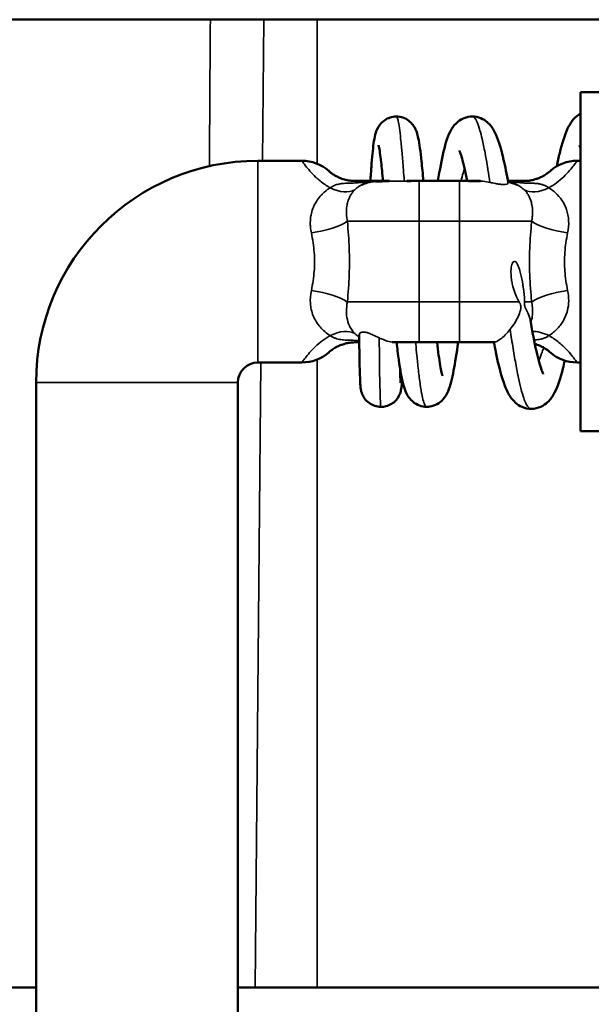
# Model space of a CAD drawing. Header units: millimetres. Extents: x 40 to 2195, y 40 to 1687.
# Tile 53 of 185: x 929 to 936, y 709 to 721. Entities that reach past the tile are written whole.
import ezdxf

# ---------------------------------------------------------------- set-up
doc = ezdxf.new("R2010")
doc.units = ezdxf.units.MM
doc.header["$LTSCALE"] = 8
doc.layers.add('Visible (ISO)', color=7, linetype='Continuous', lineweight=50)
doc.layers.add('Visible Narrow (ISO)', color=7, linetype='Continuous', lineweight=35)

msp = doc.modelspace()

# ---------------------------------------------------------------- linework, layer by layer
at = {"layer": 'Visible (ISO)'}
for p, q in [((941.956, 720.718), (914.956, 720.718)), ((935.956, 715.618), (935.956, 719.818)), ((935.956, 719.818), (936.956, 719.818)), ((931.956, 718.968), (932.502, 718.968)), ((935.911, 718.968), (935.956, 718.968)), ((933.321, 718.718), (933.371, 718.718)), ((933.371, 718.71), (933.371, 718.718)), ((933.402, 718.718), (933.371, 718.718)), ((933.418, 718.718), (933.402, 718.718)), ((933.587, 718.718), (933.418, 718.718)), ((933.418, 718.713), (933.418, 718.718)), ((933.881, 718.718), (933.956, 718.718)), ((933.956, 718.718), (934.456, 718.718)), ((934.456, 718.718), (934.532, 718.718)), ((935.616, 718.667), (935.616, 718.667)), ((933.164, 716.718), (933.212, 716.718)), ((933.956, 716.718), (933.881, 716.718)), ((934.456, 716.718), (933.956, 716.718)), ((934.532, 716.718), (934.456, 716.718)), ((931.956, 716.468), (932.502, 716.468)), ((935.911, 716.468), (935.956, 716.468)), ((929.206, 703.218), (929.206, 716.218)), ((931.706, 703.218), (931.706, 716.218)), ((935.956, 715.618), (936.956, 715.618)), ((931.974, 714.689), (931.974, 714.689)), ((914.956, 708.718), (929.206, 708.718)), ((931.706, 708.718), (931.922, 708.718)), ((931.922, 708.718), (932.688, 708.718)), ((932.688, 708.718), (940.956, 708.718))]:
    msp.add_line(p, q, dxfattribs=at)
for centre, radius, start, end in [((931.956, 716.218), 2.75, 90, 180), ((932.502, 718.468), 0.5, 48.591, 89.9996), ((935.911, 718.468), 0.5, 90.0004, 131.409), ((933.456, 718.218), 0.5, 97.6102, 115.0552), ((934.956, 718.218), 0.5, 64.9452, 78.4225), ((932.502, 716.968), 0.5, 270.0004, 311.409), ((935.911, 716.968), 0.5, 228.591, 269.9996), ((931.956, 716.218), 0.25, 90, 180)]:
    msp.add_arc(centre, radius, start, end, dxfattribs=at)
msp.add_ellipse((935.046, 718.718), major_axis=(-0.405, 0), ratio=0.000048, start_param=1.684001, end_param=2.094895, dxfattribs=at)
for points, knots in [([(933.35, 718.718), (933.354, 718.78), (933.358, 718.839), (933.37, 719.011), (933.379, 719.108), (933.396, 719.223), (933.401, 719.257), (933.417, 719.319), (933.425, 719.349), (933.459, 719.406), (933.474, 719.426), (933.511, 719.462), (933.534, 719.479), (933.582, 719.502), (933.607, 719.51), (933.645, 719.516), (933.658, 719.518), (933.671, 719.518)], [0.3729183, 0.3729183, 0.3729183, 0.3729183, 0.3971928, 0.3971928, 0.4496554, 0.4496554, 0.4778578, 0.4778578, 0.4988812, 0.4988812, 0.5084299, 0.5084299, 0.5176444, 0.5176444, 0.5257911, 0.5257911, 0.5300038, 0.5300038, 0.5300038, 0.5300038]), ([(933.671, 719.518), (933.699, 719.518), (933.727, 719.513), (933.78, 719.494), (933.805, 719.481), (933.846, 719.45), (933.863, 719.432), (933.888, 719.399), (933.898, 719.383), (933.913, 719.352), (933.919, 719.337), (933.933, 719.297), (933.938, 719.275), (933.959, 719.177), (933.971, 719.084), (933.991, 718.89), (933.999, 718.808), (934.007, 718.718)], [0, 0, 0, 0, 0.0089313, 0.0089313, 0.0179445, 0.0179445, 0.0266918, 0.0266918, 0.0351397, 0.0351397, 0.045613, 0.045613, 0.0648344, 0.0648344, 0.1229287, 0.1229287, 0.1576631, 0.1576631, 0.1576631, 0.1576631]), ([(934.187, 718.718), (934.21, 718.858), (934.232, 718.981), (934.283, 719.192), (934.306, 719.276), (934.375, 719.392), (934.4, 719.425), (934.459, 719.471), (934.485, 719.487), (934.545, 719.511), (934.58, 719.518), (934.614, 719.518)], [0.3551594, 0.3551594, 0.3551594, 0.3551594, 0.4086039, 0.4086039, 0.4657314, 0.4657314, 0.4874613, 0.4874613, 0.4996179, 0.4996179, 0.5126305, 0.5126305, 0.5126305, 0.5126305]), ([(934.614, 719.518), (934.649, 719.518), (934.686, 719.51), (934.75, 719.484), (934.777, 719.466), (934.822, 719.428), (934.839, 719.407), (934.878, 719.353), (934.895, 719.32), (934.946, 719.202), (934.973, 719.104), (935.02, 718.897), (935.04, 718.801), (935.059, 718.695)], [0, 0, 0, 0, 0.013644, 0.013644, 0.0269389, 0.0269389, 0.0411371, 0.0411371, 0.064459, 0.064459, 0.1212452, 0.1212452, 0.1609617, 0.1609617, 0.1609617, 0.1609617]), ([(935.66, 718.9), (935.672, 718.958), (935.684, 719.012), (935.726, 719.184), (935.755, 719.282), (935.81, 719.4), (935.828, 719.432), (935.873, 719.491), (935.9, 719.52), (935.944, 719.548), (935.95, 719.551), (935.956, 719.555)], [0.3765459, 0.3765459, 0.3765459, 0.3765459, 0.4002873, 0.4002873, 0.4581595, 0.4581595, 0.4805007, 0.4805007, 0.5005042, 0.5005042, 0.503647, 0.503647, 0.503647, 0.503647]), ([(933.507, 718.718), (933.498, 718.805), (933.491, 718.885), (933.473, 719.04), (933.463, 719.111), (933.453, 719.157), (933.451, 719.164), (933.451, 719.164)], [0.37354864, 0.37354864, 0.37354864, 0.37354864, 0.40883185, 0.40883185, 0.45611299, 0.45611299, 0.4718453, 0.4718453, 0.4718453, 0.4718453]), ([(934.551, 718.718), (934.529, 718.832), (934.506, 718.93), (934.477, 719.029), (934.469, 719.054), (934.458, 719.084), (934.453, 719.093), (934.452, 719.096), (934.452, 719.096), (934.452, 719.096)], [0.10476135, 0.10476135, 0.10476135, 0.10476135, 0.15256576, 0.15256576, 0.17366002, 0.17366002, 0.19011564, 0.19011564, 0.1928835, 0.1928835, 0.1928835, 0.1928835]), ([(935.956, 719.129), (935.95, 719.146), (935.945, 719.157), (935.942, 719.161), (935.942, 719.162), (935.942, 719.162)], [0.47049537, 0.47049537, 0.47049537, 0.47049537, 0.4892091, 0.4892091, 0.49330249, 0.49330249, 0.49330249, 0.49330249]), ([(932.833, 718.843), (932.833, 718.843), (932.839, 718.837), (932.866, 718.815), (932.909, 718.786), (932.964, 718.758), (933.027, 718.735), (933.094, 718.721), (933.14, 718.718), (933.164, 718.718)], [0.0000056, 0.0000056, 0.0000056, 0.0000056, 0.1428571, 0.2857143, 0.4285714, 0.5714286, 0.7142857, 0.8571429, 0.9999823, 0.9999823, 0.9999823, 0.9999823]), ([(935.249, 718.718), (935.253, 718.718), (935.257, 718.718), (935.261, 718.718), (935.279, 718.718), (935.297, 718.72), (935.316, 718.722), (935.322, 718.723), (935.328, 718.724), (935.334, 718.725), (935.35, 718.728), (935.366, 718.731), (935.383, 718.736), (935.39, 718.738), (935.398, 718.74), (935.406, 718.743), (935.42, 718.747), (935.433, 718.753), (935.446, 718.758), (935.456, 718.762), (935.465, 718.766), (935.474, 718.771), (935.484, 718.776), (935.494, 718.781), (935.503, 718.787), (935.512, 718.792), (935.521, 718.798), (935.529, 718.803), (935.535, 718.807), (935.54, 718.811), (935.546, 718.815), (935.553, 718.82), (935.56, 718.825), (935.565, 718.83), (935.567, 718.832), (935.57, 718.834), (935.572, 718.835), (935.576, 718.839), (935.579, 718.841), (935.58, 718.842), (935.58, 718.842), (935.58, 718.843), (935.58, 718.843)], [0, 0, 0, 0, 0.024126, 0.024126, 0.024126, 0.142857, 0.142857, 0.142857, 0.18084, 0.18084, 0.18084, 0.285714, 0.285714, 0.285714, 0.337439, 0.337439, 0.337439, 0.428571, 0.428571, 0.428571, 0.494422, 0.494422, 0.494422, 0.571429, 0.571429, 0.571429, 0.651701, 0.651701, 0.651701, 0.714286, 0.714286, 0.714286, 0.808713, 0.808713, 0.808713, 0.857143, 0.857143, 0.857143, 0.966072, 0.966072, 0.966072, 1, 1, 1, 1]), ([(933.164, 718.718), (933.173, 718.718), (933.174, 718.718), (933.202, 718.718), (933.22, 718.718), (933.266, 718.718), (933.293, 718.718), (933.321, 718.718)], [-0.00383271, -0.00383271, -0.00383271, -0.00383271, 0, 0, 0.00777724, 0.00777724, 0.01804171, 0.01804171, 0.01804171, 0.01804171]), ([(934.716, 718.718), (934.697, 718.718), (934.678, 718.718), (934.658, 718.718), (934.617, 718.718), (934.574, 718.718), (934.532, 718.718)], [0.6811732, 0.6811732, 0.6811732, 0.6811732, 0.7845705, 0.7845705, 0.7845705, 1, 1, 1, 1]), ([(934.532, 718.718), (934.575, 718.718), (934.625, 718.717), (934.69, 718.717), (934.703, 718.717), (934.715, 718.717)], [-0.0414617, -0.0414617, -0.0414617, -0.0414617, -0.03083116, -0.03083116, -0.02816606, -0.02816606, -0.02816606, -0.02816606]), ([(935.055, 718.718), (935.059, 718.718), (935.07, 718.718), (935.083, 718.718), (935.092, 718.718)], [0.272583, 0.272583, 0.272583, 0.272583, 0.5, 1, 1, 1, 1]), ([(933.402, 718.716), (933.402, 718.714), (933.402, 718.714), (933.407, 718.714), (933.413, 718.714), (933.418, 718.713)], [0.20508693, 0.20508693, 0.20508693, 0.20508693, 0.20511564, 0.20511564, 0.21591014, 0.21591014, 0.21591014, 0.21591014]), ([(933.418, 718.713), (933.43, 718.713), (933.453, 718.713), (933.52, 718.714), (933.55, 718.715), (933.584, 718.715)], [-0.03338381, -0.03338381, -0.03338381, -0.03338381, -0.02397507, -0.02397507, -0.01784739, -0.01784739, -0.01784739, -0.01784739]), ([(935.333, 716.992), (935.358, 716.849), (935.383, 716.718), (935.43, 716.508), (935.454, 716.424), (935.48, 716.353), (935.487, 716.337), (935.492, 716.326), (935.493, 716.325), (935.493, 716.325)], [0.082876, 0.082876, 0.082876, 0.082876, 0.1326359, 0.1326359, 0.1796262, 0.1796262, 0.1991654, 0.1991654, 0.2078005, 0.2078005, 0.2078005, 0.2078005]), ([(933.481, 715.918), (933.455, 715.918), (933.429, 715.922), (933.379, 715.938), (933.355, 715.951), (933.312, 715.982), (933.293, 716.001), (933.271, 716.032), (933.265, 716.041), (933.256, 716.059), (933.252, 716.067), (933.243, 716.088), (933.24, 716.099), (933.235, 716.117), (933.234, 716.124), (933.231, 716.14), (933.23, 716.147), (933.226, 716.175), (933.225, 716.194), (933.222, 716.252), (933.22, 716.296), (933.216, 716.443), (933.213, 716.568), (933.211, 716.745), (933.211, 716.777), (933.211, 716.81)], [0, 0, 0, 0, 0.007862, 0.007862, 0.0158902, 0.0158902, 0.0240861, 0.0240861, 0.0277203, 0.0277203, 0.0308883, 0.0308883, 0.036033, 0.036033, 0.0407813, 0.0407813, 0.0485354, 0.0485354, 0.0705243, 0.0705243, 0.1036395, 0.1036395, 0.1611185, 0.1611185, 0.1731408, 0.1731408, 0.1731408, 0.1731408]), ([(933.164, 716.718), (933.16, 716.718), (933.156, 716.718), (933.152, 716.718), (933.134, 716.717), (933.115, 716.716), (933.097, 716.713), (933.091, 716.712), (933.085, 716.711), (933.079, 716.71), (933.063, 716.708), (933.046, 716.704), (933.03, 716.7), (933.022, 716.697), (933.015, 716.695), (933.007, 716.692), (932.993, 716.688), (932.979, 716.683), (932.967, 716.677), (932.957, 716.673), (932.948, 716.669), (932.939, 716.665), (932.929, 716.659), (932.919, 716.654), (932.91, 716.649), (932.901, 716.643), (932.892, 716.638), (932.884, 716.632), (932.878, 716.628), (932.872, 716.624), (932.867, 716.621), (932.86, 716.615), (932.853, 716.61), (932.848, 716.606), (932.846, 716.604), (932.843, 716.602), (932.841, 716.6), (932.837, 716.596), (932.834, 716.594), (932.833, 716.593), (932.833, 716.593), (932.833, 716.593), (932.833, 716.593)], [0, 0, 0, 0, 0.0241131, 0.0241131, 0.0241131, 0.1428571, 0.1428571, 0.1428571, 0.1808284, 0.1808284, 0.1808284, 0.2857143, 0.2857143, 0.2857143, 0.3374287, 0.3374287, 0.3374287, 0.4285714, 0.4285714, 0.4285714, 0.4944131, 0.4944131, 0.4944131, 0.5714286, 0.5714286, 0.5714286, 0.6516935, 0.6516935, 0.6516935, 0.7142857, 0.7142857, 0.7142857, 0.8087065, 0.8087065, 0.8087065, 0.8571429, 0.8571429, 0.8571429, 0.9660673, 0.9660673, 0.9660673, 1, 1, 1, 1]), ([(933.881, 716.718), (933.847, 716.718), (933.813, 716.718), (933.78, 716.718), (933.748, 716.718), (933.717, 716.718), (933.686, 716.718), (933.664, 716.718), (933.641, 716.718), (933.62, 716.718)], [0, 0, 0, 0, 0.1723339, 0.1723339, 0.1723339, 0.3382815, 0.3382815, 0.3382815, 0.4649984, 0.4649984, 0.4649984, 0.4649984]), ([(933.881, 716.718), (933.849, 716.718), (933.797, 716.718), (933.695, 716.719), (933.656, 716.719), (933.621, 716.72)], [-0.03360594, -0.03360594, -0.03360594, -0.03360594, -0.02402748, -0.02402748, -0.01785736, -0.01785736, -0.01785736, -0.01785736]), ([(934.049, 715.918), (934.018, 715.918), (933.986, 715.924), (933.928, 715.945), (933.902, 715.961), (933.86, 715.995), (933.844, 716.012), (933.815, 716.051), (933.804, 716.071), (933.779, 716.123), (933.769, 716.153), (933.736, 716.27), (933.719, 716.372), (933.692, 716.567), (933.683, 716.64), (933.675, 716.718)], [0, 0, 0, 0, 0.0108603, 0.0108603, 0.0216517, 0.0216517, 0.0322494, 0.0322494, 0.0452263, 0.0452263, 0.0676927, 0.0676927, 0.1266465, 0.1266465, 0.1565619, 0.1565619, 0.1565619, 0.1565619]), ([(934.437, 716.718), (934.419, 716.583), (934.4, 716.464), (934.362, 716.264), (934.345, 716.187), (934.299, 716.079), (934.281, 716.044), (934.231, 715.988), (934.207, 715.968), (934.151, 715.937), (934.12, 715.926), (934.075, 715.919), (934.062, 715.918), (934.049, 715.918)], [0.3510442, 0.3510442, 0.3510442, 0.3510442, 0.4026738, 0.4026738, 0.4574546, 0.4574546, 0.4799752, 0.4799752, 0.4923523, 0.4923523, 0.5036627, 0.5036627, 0.5082103, 0.5082103, 0.5082103, 0.5082103]), ([(934.176, 716.718), (934.189, 716.604), (934.203, 716.506), (934.222, 716.397), (934.228, 716.367), (934.237, 716.326), (934.241, 716.312), (934.244, 716.305), (934.245, 716.304), (934.245, 716.304)], [0.37511461, 0.37511461, 0.37511461, 0.37511461, 0.42121922, 0.42121922, 0.44328957, 0.44328957, 0.46173831, 0.46173831, 0.46770137, 0.46770137, 0.46770137, 0.46770137]), ([(934.896, 716.721), (934.87, 716.721), (934.84, 716.72), (934.768, 716.719), (934.724, 716.719), (934.625, 716.718), (934.575, 716.718), (934.532, 716.718)], [-0.0333508, -0.0333508, -0.0333508, -0.0333508, -0.02436195, -0.02436195, -0.01280931, -0.01280931, -0.00000263, -0.00000263, -0.00000263, -0.00000263]), ([(934.897, 716.718), (934.886, 716.718), (934.874, 716.718), (934.862, 716.718), (934.834, 716.718), (934.802, 716.718), (934.769, 716.718), (934.734, 716.718), (934.697, 716.718), (934.658, 716.718), (934.617, 716.718), (934.574, 716.718), (934.532, 716.718)], [0.3072349, 0.3072349, 0.3072349, 0.3072349, 0.3887236, 0.3887236, 0.3887236, 0.5823697, 0.5823697, 0.5823697, 0.7845705, 0.7845705, 0.7845705, 1, 1, 1, 1]), ([(935.343, 715.893), (935.305, 715.893), (935.266, 715.902), (935.199, 715.93), (935.17, 715.95), (935.123, 715.992), (935.104, 716.015), (935.057, 716.083), (935.037, 716.128), (934.975, 716.287), (934.94, 716.426), (934.897, 716.634), (934.889, 716.675), (934.881, 716.718)], [0, 0, 0, 0, 0.0152381, 0.0152381, 0.0300925, 0.0300925, 0.0467924, 0.0467924, 0.0775441, 0.0775441, 0.1464197, 0.1464197, 0.1623704, 0.1623704, 0.1623704, 0.1623704]), ([(935.58, 716.593), (935.58, 716.593), (935.574, 716.598), (935.547, 716.62), (935.504, 716.649), (935.45, 716.677), (935.409, 716.692), (935.389, 716.698)], [0.0000055, 0.0000055, 0.0000055, 0.0000055, 0.1428571, 0.2857143, 0.4285714, 0.5714286, 0.7074264, 0.7074264, 0.7074264, 0.7074264]), ([(935.759, 716.491), (935.751, 716.457), (935.744, 716.425), (935.706, 716.275), (935.677, 716.179), (935.611, 716.053), (935.586, 716.013), (935.524, 715.955), (935.496, 715.935), (935.427, 715.903), (935.384, 715.893), (935.343, 715.893)], [0.3911314, 0.3911314, 0.3911314, 0.3911314, 0.4060824, 0.4060824, 0.4638571, 0.4638571, 0.4916036, 0.4916036, 0.5067715, 0.5067715, 0.5231608, 0.5231608, 0.5231608, 0.5231608]), ([(933.717, 716.392), (933.719, 716.316), (933.722, 716.258), (933.724, 716.22), (933.725, 716.214), (933.725, 716.214)], [0.16588284, 0.16588284, 0.16588284, 0.16588284, 0.21086233, 0.21086233, 0.22556992, 0.22556992, 0.22556992, 0.22556992]), ([(933.743, 716.254), (933.741, 716.227), (933.739, 716.204), (933.736, 716.165), (933.734, 716.15), (933.727, 716.116), (933.725, 716.106), (933.719, 716.087), (933.716, 716.08), (933.707, 716.06), (933.701, 716.048), (933.685, 716.022), (933.675, 716.009), (933.648, 715.98), (933.631, 715.966), (933.59, 715.942), (933.566, 715.932), (933.522, 715.92), (933.502, 715.918), (933.481, 715.918)], [0.44228177, 0.44228177, 0.44228177, 0.44228177, 0.46340489, 0.46340489, 0.48439143, 0.48439143, 0.49047949, 0.49047949, 0.49394431, 0.49394431, 0.49862715, 0.49862715, 0.50384118, 0.50384118, 0.51071595, 0.51071595, 0.51826035, 0.51826035, 0.52447173, 0.52447173, 0.52447173, 0.52447173])]:
    msp.add_open_spline(points, degree=3, knots=knots, dxfattribs=at)
for points in [[(933.881, 718.718), (933.855, 718.718), (933.828, 718.718), (933.802, 718.718)], [(933.803, 718.717), (933.835, 718.718), (933.861, 718.718), (933.881, 718.718)], [(933.39, 718.714), (933.394, 718.715), (933.398, 718.715), (933.402, 718.716)]]:
    msp.add_open_spline(points, degree=3, dxfattribs=at)
at = {"layer": 'Visible Narrow (ISO)'}
for p, q in [((932.027, 720.718), (932.012, 718.968)), ((932.688, 718.932), (932.688, 720.718)), ((931.956, 716.468), (931.956, 718.968)), ((933.956, 718.218), (933.956, 718.718)), ((934.456, 718.218), (934.456, 718.718)), ((933.956, 718.218), (933.064, 718.218)), ((933.956, 718.218), (933.956, 717.218)), ((933.956, 718.218), (934.456, 718.218)), ((935.349, 718.218), (934.456, 718.218)), ((934.456, 717.218), (934.456, 718.218)), ((933.064, 717.218), (933.956, 717.218)), ((934.456, 717.218), (933.956, 717.218)), ((933.956, 717.218), (933.956, 716.718)), ((934.456, 717.218), (935.193, 717.218)), ((934.456, 717.218), (934.456, 716.718)), ((935.259, 717.218), (935.349, 717.218)), ((935.532, 716.783), (935.532, 716.783)), ((931.99, 716.468), (931.922, 708.718)), ((932.688, 708.718), (932.688, 716.504)), ((931.989, 716.326), (931.989, 716.326)), ((931.706, 716.218), (929.206, 716.218))]:
    msp.add_line(p, q, dxfattribs=at)
for centre, major_axis, ratio, start_param, end_param in [((932.851, 719.001), (0.337, -0.369), 0.588499, 5.284357, 6.152829), ((935.562, 719.001), (-0.337, -0.369), 0.588485, 0.130323, 0.998629), ((932.618, 718.218), (0.494, 0.075), 0.282751, 4.669857, 5.79332), ((935.795, 718.218), (-0.494, 0.075), 0.282788, 0.489915, 1.613457), ((932.618, 717.218), (0.494, -0.075), 0.282783, 0.489937, 1.613428), ((935.795, 717.218), (-0.494, -0.075), 0.282768, 4.669811, 5.793281), ((932.851, 716.434), (0.337, 0.369), 0.588485, 0.130323, 0.998629), ((935.562, 716.434), (-0.337, 0.369), 0.588499, 5.284355, 5.817054)]:
    msp.add_ellipse(centre, major_axis=major_axis, ratio=ratio, start_param=start_param, end_param=end_param, dxfattribs=at)
for points in [[(931.366, 720.718), (931.362, 720.12), (931.358, 719.514), (931.354, 718.901)], [(933.584, 718.715), (933.585, 718.716), (933.586, 718.717), (933.587, 718.718)], [(933.803, 718.717), (933.792, 718.717), (933.78, 718.717), (933.769, 718.717)], [(933.802, 718.718), (933.802, 718.718), (933.803, 718.717), (933.803, 718.717)], [(934.715, 718.717), (934.716, 718.717), (934.716, 718.717), (934.716, 718.718)], [(933.621, 716.72), (933.621, 716.719), (933.62, 716.718), (933.62, 716.718)], [(934.897, 716.718), (934.897, 716.719), (934.896, 716.72), (934.896, 716.721)]]:
    msp.add_open_spline(points, degree=3, dxfattribs=at)
for points, knots in [([(933.769, 718.717), (933.766, 718.766), (933.762, 718.813), (933.759, 718.858), (933.753, 718.933), (933.747, 719.003), (933.742, 719.067), (933.739, 719.094), (933.737, 719.119), (933.735, 719.144), (933.731, 719.178), (933.728, 719.211), (933.725, 719.241), (933.72, 719.292), (933.714, 719.337), (933.709, 719.375), (933.704, 719.41), (933.699, 719.439), (933.695, 719.461), (933.694, 719.463), (933.694, 719.464), (933.693, 719.466), (933.688, 719.489), (933.683, 719.504), (933.678, 719.512), (933.676, 719.516), (933.674, 719.518), (933.671, 719.518)], [0.54348072, 0.54348072, 0.54348072, 0.54348072, 0.55128205, 0.55128205, 0.55128205, 0.56410256, 0.56410256, 0.56410256, 0.56945566, 0.56945566, 0.56945566, 0.57692308, 0.57692308, 0.57692308, 0.58974359, 0.58974359, 0.58974359, 0.60163737, 0.60163737, 0.60163737, 0.6025641, 0.6025641, 0.6025641, 0.61538462, 0.61538462, 0.61538462, 0.62166871, 0.62166871, 0.62166871, 0.62166871]), ([(934.831, 718.7), (934.823, 718.754), (934.815, 718.807), (934.807, 718.857), (934.804, 718.876), (934.801, 718.895), (934.798, 718.913), (934.789, 718.967), (934.78, 719.018), (934.771, 719.066), (934.759, 719.13), (934.747, 719.188), (934.735, 719.239), (934.726, 719.279), (934.717, 719.315), (934.708, 719.346), (934.705, 719.356), (934.702, 719.365), (934.7, 719.374), (934.688, 719.412), (934.676, 719.442), (934.665, 719.465), (934.653, 719.489), (934.642, 719.504), (934.63, 719.512), (934.627, 719.514), (934.624, 719.516), (934.621, 719.517), (934.619, 719.517), (934.616, 719.518), (934.614, 719.518)], [0.04270342, 0.04270342, 0.04270342, 0.04270342, 0.05128205, 0.05128205, 0.05128205, 0.05454783, 0.05454783, 0.05454783, 0.06410256, 0.06410256, 0.06410256, 0.07692308, 0.07692308, 0.07692308, 0.0867295, 0.0867295, 0.0867295, 0.08974359, 0.08974359, 0.08974359, 0.1025641, 0.1025641, 0.1025641, 0.11538462, 0.11538462, 0.11538462, 0.11891132, 0.11891132, 0.11891132, 0.12171276, 0.12171276, 0.12171276, 0.12171276]), ([(932.502, 718.968), (932.502, 718.968), (932.502, 718.967), (932.503, 718.966), (932.505, 718.964), (932.508, 718.959), (932.513, 718.951), (932.518, 718.945), (932.524, 718.936), (932.532, 718.926), (932.536, 718.92), (932.541, 718.913), (932.546, 718.906), (932.561, 718.887), (932.579, 718.865), (932.6, 718.841), (932.62, 718.818), (932.644, 718.792), (932.671, 718.767), (932.68, 718.759), (932.689, 718.751), (932.698, 718.743), (932.716, 718.727), (932.736, 718.711), (932.756, 718.696), (932.776, 718.68), (932.798, 718.666), (932.82, 718.653), (932.83, 718.646), (932.84, 718.64), (932.851, 718.634)], [0, 0, 0, 0, 0.0490893, 0.0490893, 0.0490893, 0.1666667, 0.1666667, 0.1666667, 0.2731732, 0.2731732, 0.2731732, 0.3333333, 0.3333333, 0.3333333, 0.5, 0.5, 0.5, 0.6666667, 0.6666667, 0.6666667, 0.7222412, 0.7222412, 0.7222412, 0.8333333, 0.8333333, 0.8333333, 0.9464819, 0.9464819, 0.9464819, 1, 1, 1, 1]), ([(935.562, 718.634), (935.596, 718.653), (935.66, 718.695), (935.748, 718.771), (935.821, 718.848), (935.873, 718.914), (935.904, 718.957), (935.911, 718.968), (935.911, 718.968)], [0, 0, 0, 0, 0.1666667, 0.3333333, 0.5, 0.6666667, 0.8333333, 0.9999992, 0.9999992, 0.9999992, 0.9999992]), ([(934.517, 718.877), (934.511, 718.858), (934.505, 718.838), (934.498, 718.816), (934.49, 718.786), (934.481, 718.753), (934.473, 718.718)], [0.15907929, 0.15907929, 0.15907929, 0.15907929, 0.16666667, 0.16666667, 0.16666667, 0.17688849, 0.17688849, 0.17688849, 0.17688849]), ([(933.321, 718.718), (933.3, 718.713), (933.281, 718.709), (933.262, 718.705), (933.246, 718.703), (933.231, 718.701), (933.217, 718.699), (933.214, 718.698), (933.211, 718.698), (933.208, 718.698), (933.19, 718.696), (933.174, 718.695), (933.158, 718.694), (933.145, 718.693), (933.132, 718.692), (933.12, 718.692), (933.118, 718.692), (933.116, 718.692), (933.114, 718.692), (933.1, 718.691), (933.086, 718.691), (933.074, 718.69), (933.062, 718.69), (933.05, 718.69), (933.04, 718.689), (933.029, 718.689), (933.019, 718.688), (933.01, 718.687), (933.008, 718.687), (933.007, 718.687), (933.005, 718.687), (932.997, 718.686), (932.99, 718.685), (932.982, 718.684), (932.974, 718.682), (932.965, 718.681), (932.957, 718.679), (932.948, 718.677), (932.94, 718.675), (932.931, 718.673), (932.923, 718.67), (932.914, 718.667), (932.905, 718.663), (932.896, 718.66), (932.888, 718.656), (932.879, 718.651), (932.869, 718.646), (932.86, 718.641), (932.851, 718.634)], [0, 0, 0, 0, 0.076923, 0.076923, 0.076923, 0.140357, 0.140357, 0.140357, 0.153846, 0.153846, 0.153846, 0.230769, 0.230769, 0.230769, 0.296787, 0.296787, 0.296787, 0.307692, 0.307692, 0.307692, 0.384615, 0.384615, 0.384615, 0.461538, 0.461538, 0.461538, 0.538462, 0.538462, 0.538462, 0.549853, 0.549853, 0.549853, 0.615385, 0.615385, 0.615385, 0.692308, 0.692308, 0.692308, 0.769231, 0.769231, 0.769231, 0.846154, 0.846154, 0.846154, 0.923077, 0.923077, 0.923077, 1, 1, 1, 1]), ([(933.769, 718.717), (933.743, 718.716), (933.717, 718.715), (933.688, 718.715), (933.682, 718.715), (933.672, 718.715), (933.666, 718.715), (933.65, 718.715), (933.64, 718.715), (933.617, 718.715), (933.6, 718.715), (933.584, 718.715)], [0.00000024, 0.00000024, 0.00000024, 0.00000024, 0.0078047, 0.0078047, 0.00953494, 0.00953494, 0.01133233, 0.01133233, 0.01498832, 0.01498832, 0.02022581, 0.02022581, 0.02022581, 0.02022581]), ([(934.831, 718.7), (934.803, 718.705), (934.774, 718.711), (934.735, 718.715), (934.725, 718.716), (934.715, 718.717)], [0.00000045, 0.00000045, 0.00000045, 0.00000045, 0.00868084, 0.00868084, 0.01174112, 0.01174112, 0.01174112, 0.01174112]), ([(935.562, 718.634), (935.556, 718.638), (935.55, 718.642), (935.545, 718.645), (935.539, 718.649), (935.533, 718.651), (935.528, 718.654), (935.523, 718.657), (935.517, 718.659), (935.512, 718.662), (935.507, 718.664), (935.502, 718.666), (935.496, 718.668), (935.491, 718.67), (935.485, 718.671), (935.48, 718.673), (935.474, 718.675), (935.468, 718.676), (935.462, 718.678), (935.456, 718.679), (935.45, 718.68), (935.444, 718.682), (935.443, 718.682), (935.441, 718.682), (935.44, 718.682), (935.435, 718.683), (935.43, 718.684), (935.425, 718.685), (935.423, 718.685), (935.422, 718.685), (935.421, 718.685), (935.415, 718.686), (935.41, 718.686), (935.405, 718.687), (935.404, 718.687), (935.402, 718.687), (935.4, 718.687), (935.395, 718.688), (935.39, 718.688), (935.385, 718.688), (935.383, 718.689), (935.381, 718.689), (935.379, 718.689), (935.373, 718.689), (935.368, 718.689), (935.362, 718.69), (935.359, 718.69), (935.357, 718.69), (935.354, 718.69), (935.348, 718.69), (935.342, 718.69), (935.335, 718.69), (935.333, 718.691), (935.33, 718.691), (935.327, 718.691), (935.32, 718.691), (935.313, 718.691), (935.306, 718.691), (935.302, 718.691), (935.299, 718.692), (935.295, 718.692), (935.288, 718.692), (935.28, 718.692), (935.273, 718.693), (935.269, 718.693), (935.265, 718.693), (935.26, 718.693), (935.253, 718.694), (935.245, 718.694), (935.238, 718.695), (935.233, 718.695), (935.229, 718.695), (935.225, 718.696), (935.217, 718.696), (935.21, 718.697), (935.203, 718.698), (935.198, 718.699), (935.193, 718.699), (935.189, 718.7), (935.181, 718.701), (935.174, 718.702), (935.167, 718.703), (935.162, 718.704), (935.157, 718.704), (935.151, 718.705), (935.144, 718.707), (935.137, 718.708), (935.129, 718.709), (935.124, 718.711), (935.119, 718.712), (935.113, 718.713), (935.106, 718.714), (935.099, 718.716), (935.092, 718.718)], [0.0000046, 0.0000046, 0.0000046, 0.0000046, 0.0526316, 0.0526316, 0.0526316, 0.1052632, 0.1052632, 0.1052632, 0.1578947, 0.1578947, 0.1578947, 0.2105263, 0.2105263, 0.2105263, 0.2631579, 0.2631579, 0.2631579, 0.3157895, 0.3157895, 0.3157895, 0.3684211, 0.3684211, 0.3684211, 0.3793466, 0.3793466, 0.3793466, 0.4210526, 0.4210526, 0.4210526, 0.4331234, 0.4331234, 0.4331234, 0.4736842, 0.4736842, 0.4736842, 0.4868657, 0.4868657, 0.4868657, 0.5263158, 0.5263158, 0.5263158, 0.5405786, 0.5405786, 0.5405786, 0.5789474, 0.5789474, 0.5789474, 0.5942299, 0.5942299, 0.5942299, 0.6315789, 0.6315789, 0.6315789, 0.6479584, 0.6479584, 0.6479584, 0.6842105, 0.6842105, 0.6842105, 0.7016805, 0.7016805, 0.7016805, 0.7368421, 0.7368421, 0.7368421, 0.7554487, 0.7554487, 0.7554487, 0.7894737, 0.7894737, 0.7894737, 0.8092731, 0.8092731, 0.8092731, 0.8421053, 0.8421053, 0.8421053, 0.8628705, 0.8628705, 0.8628705, 0.8947368, 0.8947368, 0.8947368, 0.9165257, 0.9165257, 0.9165257, 0.9473684, 0.9473684, 0.9473684, 0.9705047, 0.9705047, 0.9705047, 1, 1, 1, 1]), ([(932.851, 718.634), (932.839, 718.626), (932.826, 718.618), (932.814, 718.608), (932.808, 718.604), (932.801, 718.599), (932.795, 718.593), (932.78, 718.581), (932.765, 718.568), (932.751, 718.553), (932.748, 718.55), (932.744, 718.546), (932.741, 718.543), (932.724, 718.524), (932.707, 718.504), (932.691, 718.481), (932.676, 718.458), (932.661, 718.433), (932.649, 718.405), (932.647, 718.402), (932.646, 718.398), (932.644, 718.395), (932.634, 718.37), (932.625, 718.343), (932.618, 718.313), (932.616, 718.304), (932.614, 718.294), (932.612, 718.284), (932.608, 718.259), (932.605, 718.232), (932.605, 718.203), (932.605, 718.186), (932.605, 718.167), (932.607, 718.149), (932.609, 718.125), (932.613, 718.1), (932.618, 718.075)], [0.0000013, 0.0000013, 0.0000013, 0.0000013, 0.0934517, 0.0934517, 0.0934517, 0.1428571, 0.1428571, 0.1428571, 0.2588077, 0.2588077, 0.2588077, 0.2857143, 0.2857143, 0.2857143, 0.4285714, 0.4285714, 0.4285714, 0.5714286, 0.5714286, 0.5714286, 0.5894651, 0.5894651, 0.5894651, 0.7142857, 0.7142857, 0.7142857, 0.7546825, 0.7546825, 0.7546825, 0.8571429, 0.8571429, 0.8571429, 0.9201508, 0.9201508, 0.9201508, 0.9999826, 0.9999826, 0.9999826, 0.9999826]), ([(933.157, 718.609), (933.149, 718.601), (933.14, 718.591), (933.131, 718.581), (933.123, 718.57), (933.115, 718.558), (933.107, 718.545), (933.099, 718.532), (933.091, 718.518), (933.085, 718.502), (933.078, 718.486), (933.072, 718.468), (933.067, 718.449), (933.062, 718.43), (933.058, 718.408), (933.055, 718.385), (933.053, 718.361), (933.052, 718.336), (933.053, 718.308), (933.054, 718.28), (933.058, 718.25), (933.064, 718.218)], [0.0000004, 0.0000004, 0.0000004, 0.0000004, 0.1428571, 0.1428571, 0.1428571, 0.2857143, 0.2857143, 0.2857143, 0.4285714, 0.4285714, 0.4285714, 0.5714286, 0.5714286, 0.5714286, 0.7142857, 0.7142857, 0.7142857, 0.8571429, 0.8571429, 0.8571429, 1, 1, 1, 1]), ([(933.245, 718.671), (933.244, 718.67), (933.239, 718.668), (933.228, 718.662), (933.213, 718.654), (933.196, 718.642), (933.178, 718.628), (933.164, 718.616), (933.157, 718.609)], [0.6315231, 0.6315231, 0.6315231, 0.6315231, 0.6428571, 0.7142857, 0.7857143, 0.8571429, 0.9285714, 1, 1, 1, 1]), ([(935.059, 718.695), (935.06, 718.692), (935.058, 718.69), (935.05, 718.682), (935.039, 718.678), (935.013, 718.675), (935.003, 718.675), (934.988, 718.675), (934.985, 718.676), (934.978, 718.676), (934.975, 718.676), (934.964, 718.677), (934.957, 718.678), (934.934, 718.681), (934.918, 718.684), (934.878, 718.691), (934.855, 718.696), (934.831, 718.7)], [0.045354, 0.045354, 0.045354, 0.045354, 0.05130915, 0.05130915, 0.06268346, 0.06268346, 0.06840502, 0.06840502, 0.0698479, 0.0698479, 0.07127894, 0.07127894, 0.07410499, 0.07410499, 0.07974605, 0.07974605, 0.08746763, 0.08746763, 0.08746763, 0.08746763]), ([(935.255, 718.609), (935.251, 718.614), (935.243, 718.621), (935.231, 718.631), (935.221, 718.639), (935.21, 718.647), (935.2, 718.653), (935.19, 718.66), (935.179, 718.665), (935.172, 718.669), (935.168, 718.67), (935.168, 718.671)], [0, 0, 0, 0, 0.047619, 0.0952381, 0.1428571, 0.1904762, 0.2380952, 0.2857143, 0.3333333, 0.3809524, 0.3848593, 0.3848593, 0.3848593, 0.3848593]), ([(935.349, 718.218), (935.353, 718.236), (935.355, 718.255), (935.357, 718.273), (935.359, 718.29), (935.36, 718.307), (935.36, 718.323), (935.361, 718.344), (935.36, 718.364), (935.358, 718.383), (935.356, 718.396), (935.355, 718.409), (935.352, 718.421), (935.348, 718.441), (935.343, 718.46), (935.338, 718.477), (935.335, 718.486), (935.332, 718.494), (935.328, 718.501), (935.321, 718.519), (935.313, 718.535), (935.304, 718.549), (935.301, 718.554), (935.298, 718.559), (935.295, 718.563), (935.285, 718.578), (935.274, 718.591), (935.263, 718.602), (935.26, 718.605), (935.258, 718.607), (935.255, 718.609)], [0.0000014, 0.0000014, 0.0000014, 0.0000014, 0.1028568, 0.1028568, 0.1028568, 0.2, 0.2, 0.2, 0.3192845, 0.3192845, 0.3192845, 0.4, 0.4, 0.4, 0.5347368, 0.5347368, 0.5347368, 0.6, 0.6, 0.6, 0.7497288, 0.7497288, 0.7497288, 0.8, 0.8, 0.8, 0.9647243, 0.9647243, 0.9647243, 0.9999982, 0.9999982, 0.9999982, 0.9999982]), ([(935.795, 718.075), (935.806, 718.127), (935.81, 718.177), (935.807, 718.225), (935.804, 718.274), (935.795, 718.322), (935.78, 718.365), (935.765, 718.408), (935.745, 718.446), (935.722, 718.48), (935.699, 718.514), (935.674, 718.543), (935.647, 718.568), (935.619, 718.594), (935.591, 718.615), (935.562, 718.634)], [0, 0, 0, 0, 0.2, 0.2, 0.2, 0.4, 0.4, 0.4, 0.6, 0.6, 0.6, 0.8, 0.8, 0.8, 1, 1, 1, 1]), ([(933.064, 718.218), (933.076, 718.103), (933.091, 717.877), (933.091, 717.558), (933.076, 717.332), (933.064, 717.218)], [0.0000041, 0.0000041, 0.0000041, 0.0000041, 0.3333333, 0.6666667, 1, 1, 1, 1]), ([(935.349, 717.218), (935.337, 717.331), (935.321, 717.557), (935.321, 717.877), (935.337, 718.103), (935.349, 718.218)], [0.0000018, 0.0000018, 0.0000018, 0.0000018, 0.3333333, 0.6666667, 1, 1, 1, 1]), ([(932.618, 718.075), (932.635, 717.994), (932.647, 717.912), (932.653, 717.833), (932.659, 717.755), (932.659, 717.68), (932.653, 717.601), (932.647, 717.523), (932.635, 717.441), (932.618, 717.36)], [0, 0, 0, 0, 0.3333333, 0.3333333, 0.3333333, 0.6666667, 0.6666667, 0.6666667, 0.999999, 0.999999, 0.999999, 0.999999]), ([(935.795, 717.36), (935.778, 717.441), (935.766, 717.523), (935.76, 717.601), (935.754, 717.679), (935.754, 717.755), (935.76, 717.833), (935.766, 717.912), (935.778, 717.994), (935.795, 718.075)], [0, 0, 0, 0, 0.3333333, 0.3333333, 0.3333333, 0.6666667, 0.6666667, 0.6666667, 0.9999984, 0.9999984, 0.9999984, 0.9999984]), ([(935.193, 717.218), (935.172, 717.252), (935.147, 717.305), (935.122, 717.389), (935.117, 717.407), (935.11, 717.436), (935.108, 717.446), (935.104, 717.466), (935.102, 717.476), (935.1, 717.488), (935.1, 717.492), (935.099, 717.497), (935.099, 717.499), (935.098, 717.503), (935.098, 717.505), (935.097, 717.51), (935.097, 717.512), (935.096, 717.521), (935.095, 717.526), (935.093, 717.555), (935.092, 717.579), (935.093, 717.636), (935.097, 717.664), (935.108, 717.695), (935.112, 717.704), (935.12, 717.714), (935.123, 717.718), (935.13, 717.721), (935.133, 717.722), (935.139, 717.722), (935.142, 717.722), (935.149, 717.718), (935.153, 717.715), (935.164, 717.703), (935.17, 717.692), (935.186, 717.659), (935.196, 717.631), (935.206, 717.594), (935.209, 717.582), (935.222, 717.528), (935.232, 717.48), (935.24, 717.428), (935.242, 717.42), (935.243, 717.409), (935.244, 717.406), (935.245, 717.4), (935.245, 717.397), (935.246, 717.392), (935.246, 717.389), (935.247, 717.382), (935.248, 717.378), (935.25, 717.362), (935.251, 717.35), (935.256, 717.315), (935.258, 717.289), (935.26, 717.25), (935.26, 717.233), (935.259, 717.218)], [0.0000056, 0.0000056, 0.0000056, 0.0000056, 0.0142013, 0.0142013, 0.0180223, 0.0180223, 0.0202155, 0.0202155, 0.0221194, 0.0221194, 0.0227945, 0.0227945, 0.0232244, 0.0232244, 0.0236245, 0.0236245, 0.0241516, 0.0241516, 0.0252827, 0.0252827, 0.0300011, 0.0300011, 0.0366413, 0.0366413, 0.040201, 0.040201, 0.0424074, 0.0424074, 0.0441232, 0.0441232, 0.0458634, 0.0458634, 0.0483388, 0.0483388, 0.053407, 0.053407, 0.0644379, 0.0644379, 0.0693386, 0.0693386, 0.0877337, 0.0877337, 0.0908521, 0.0908521, 0.0922985, 0.0922985, 0.0933857, 0.0933857, 0.0945236, 0.0945236, 0.0962434, 0.0962434, 0.1010147, 0.1010147, 0.1106982, 0.1106982, 0.1167432, 0.1167432, 0.1167432, 0.1167432]), ([(932.618, 717.36), (932.606, 717.306), (932.603, 717.252), (932.606, 717.2), (932.61, 717.148), (932.621, 717.098), (932.641, 717.048), (932.662, 716.998), (932.692, 716.949), (932.728, 716.908), (932.763, 716.866), (932.804, 716.832), (932.851, 716.801)], [0, 0, 0, 0, 0.25, 0.25, 0.25, 0.5, 0.5, 0.5, 0.75, 0.75, 0.75, 1, 1, 1, 1]), ([(935.562, 716.801), (935.602, 716.827), (935.638, 716.856), (935.669, 716.889), (935.699, 716.921), (935.726, 716.958), (935.747, 716.995), (935.767, 717.033), (935.782, 717.072), (935.792, 717.111), (935.802, 717.151), (935.807, 717.192), (935.808, 717.233), (935.808, 717.275), (935.804, 717.317), (935.795, 717.36)], [0, 0, 0, 0, 0.2, 0.2, 0.2, 0.4, 0.4, 0.4, 0.6, 0.6, 0.6, 0.8, 0.8, 0.8, 0.9999909, 0.9999909, 0.9999909, 0.9999909]), ([(933.064, 717.218), (933.057, 717.18), (933.053, 717.142), (933.053, 717.105), (933.053, 717.069), (933.056, 717.034), (933.064, 716.999), (933.072, 716.964), (933.085, 716.93), (933.101, 716.901), (933.117, 716.871), (933.136, 716.847), (933.157, 716.826)], [0.0000007, 0.0000007, 0.0000007, 0.0000007, 0.25, 0.25, 0.25, 0.5, 0.5, 0.5, 0.75, 0.75, 0.75, 0.9999987, 0.9999987, 0.9999987, 0.9999987]), ([(935.082, 716.879), (935.118, 716.925), (935.153, 716.978), (935.193, 717.064), (935.203, 717.09), (935.209, 717.113), (935.209, 717.115), (935.214, 717.134), (935.215, 717.146), (935.215, 717.159), (935.215, 717.162), (935.215, 717.165), (935.215, 717.166), (935.214, 717.166), (935.214, 717.167), (935.214, 717.167), (935.214, 717.167), (935.214, 717.168), (935.214, 717.168), (935.214, 717.168), (935.214, 717.169), (935.214, 717.17), (935.214, 717.171), (935.212, 717.18), (935.209, 717.189), (935.201, 717.205), (935.197, 717.212), (935.193, 717.218)], [0.0000003, 0.0000003, 0.0000003, 0.0000003, 0.01906026, 0.01906026, 0.02867746, 0.02867746, 0.02939332, 0.02939332, 0.03743522, 0.03743522, 0.03967312, 0.03967312, 0.04004043, 0.04004043, 0.04025911, 0.04025911, 0.04042637, 0.04042637, 0.04060493, 0.04060493, 0.04088365, 0.04088365, 0.0417452, 0.0417452, 0.04869645, 0.04869645, 0.05340261, 0.05340261, 0.05340261, 0.05340261]), ([(935.259, 717.218), (935.259, 717.204), (935.259, 717.194), (935.26, 717.184), (935.26, 717.183), (935.26, 717.182), (935.26, 717.182), (935.26, 717.181), (935.26, 717.181), (935.26, 717.181), (935.26, 717.181), (935.26, 717.18), (935.26, 717.18), (935.261, 717.179), (935.261, 717.178), (935.262, 717.169), (935.265, 717.161), (935.273, 717.139), (935.279, 717.127), (935.295, 717.095), (935.308, 717.071), (935.325, 717.026), (935.33, 717.008), (935.333, 716.992)], [0.00000178, 0.00000178, 0.00000178, 0.00000178, 0.00402038, 0.00402038, 0.00430853, 0.00430853, 0.00442047, 0.00442047, 0.00450124, 0.00450124, 0.00458714, 0.00458714, 0.00470112, 0.00470112, 0.00495033, 0.00495033, 0.00868103, 0.00868103, 0.01331331, 0.01331331, 0.02290119, 0.02290119, 0.02927765, 0.02927765, 0.02927765, 0.02927765]), ([(935.338, 716.961), (935.339, 716.961), (935.339, 716.961), (935.339, 716.962), (935.342, 716.973), (935.346, 716.984), (935.348, 716.995), (935.352, 717.011), (935.355, 717.027), (935.357, 717.043), (935.359, 717.062), (935.36, 717.08), (935.36, 717.099), (935.36, 717.109), (935.36, 717.119), (935.36, 717.129), (935.359, 717.155), (935.355, 717.182), (935.35, 717.209), (935.35, 717.212), (935.349, 717.215), (935.349, 717.218)], [0.397205, 0.397205, 0.397205, 0.397205, 0.4, 0.4, 0.4, 0.4840032, 0.4840032, 0.4840032, 0.6, 0.6, 0.6, 0.7314615, 0.7314615, 0.7314615, 0.8, 0.8, 0.8, 0.9803433, 0.9803433, 0.9803433, 1, 1, 1, 1]), ([(932.851, 716.801), (932.817, 716.782), (932.752, 716.74), (932.665, 716.665), (932.592, 716.588), (932.54, 716.522), (932.509, 716.478), (932.502, 716.468), (932.502, 716.468)], [0, 0, 0, 0, 0.1666667, 0.3333333, 0.5, 0.6666667, 0.8333333, 0.9999994, 0.9999994, 0.9999994, 0.9999994]), ([(932.851, 716.801), (932.861, 716.794), (932.882, 716.781), (932.916, 716.767), (932.949, 716.757), (932.983, 716.751), (933.018, 716.747), (933.054, 716.745), (933.091, 716.744), (933.131, 716.743), (933.172, 716.741), (933.199, 716.739), (933.211, 716.737)], [0.0000037, 0.0000037, 0.0000037, 0.0000037, 0.0769231, 0.1538462, 0.2307692, 0.3076923, 0.3846154, 0.4615385, 0.5384615, 0.6153846, 0.6923077, 0.767757, 0.767757, 0.767757, 0.767757]), ([(933.157, 716.826), (933.165, 716.819), (933.172, 716.812), (933.18, 716.806), (933.182, 716.804), (933.184, 716.803), (933.186, 716.801), (933.191, 716.797), (933.196, 716.793), (933.202, 716.789), (933.205, 716.787), (933.207, 716.786), (933.21, 716.784), (933.21, 716.784), (933.211, 716.783), (933.211, 716.783)], [0, 0, 0, 0, 0.0666667, 0.0666667, 0.0666667, 0.0851362, 0.0851362, 0.0851362, 0.1333333, 0.1333333, 0.1333333, 0.1606561, 0.1606561, 0.1606561, 0.1629763, 0.1629763, 0.1629763, 0.1629763]), ([(933.211, 716.81), (933.211, 716.817), (933.213, 716.824), (933.226, 716.837), (933.237, 716.844), (933.26, 716.846), (933.27, 716.846), (933.283, 716.845), (933.285, 716.844), (933.301, 716.841), (933.315, 716.837), (933.348, 716.824), (933.366, 716.816), (933.409, 716.796), (933.434, 716.784), (933.46, 716.772)], [0.04801334, 0.04801334, 0.04801334, 0.04801334, 0.05649316, 0.05649316, 0.06743744, 0.06743744, 0.07280064, 0.07280064, 0.07403211, 0.07403211, 0.08001338, 0.08001338, 0.08687502, 0.08687502, 0.09566323, 0.09566323, 0.09566323, 0.09566323]), ([(933.481, 715.918), (933.481, 715.918), (933.481, 715.918), (933.481, 715.918), (933.479, 715.918), (933.478, 715.926), (933.476, 715.942), (933.476, 715.95), (933.475, 715.96), (933.474, 715.972), (933.474, 715.984), (933.473, 715.997), (933.472, 716.012), (933.471, 716.043), (933.47, 716.081), (933.469, 716.126), (933.467, 716.171), (933.466, 716.223), (933.465, 716.282), (933.464, 716.34), (933.463, 716.404), (933.463, 716.474), (933.462, 716.544), (933.461, 716.62), (933.46, 716.699), (933.46, 716.723), (933.46, 716.748), (933.46, 716.772)], [0.87156772, 0.87156772, 0.87156772, 0.87156772, 0.87179487, 0.87179487, 0.87179487, 0.88461538, 0.88461538, 0.88461538, 0.89127303, 0.89127303, 0.89127303, 0.8974359, 0.8974359, 0.8974359, 0.91025641, 0.91025641, 0.91025641, 0.92307692, 0.92307692, 0.92307692, 0.93589744, 0.93589744, 0.93589744, 0.94871795, 0.94871795, 0.94871795, 0.95258408, 0.95258408, 0.95258408, 0.95258408]), ([(933.46, 716.772), (933.469, 716.769), (933.477, 716.765), (933.519, 716.747), (933.552, 716.734), (933.597, 716.723), (933.609, 716.721), (933.621, 716.72)], [0.00000039, 0.00000039, 0.00000039, 0.00000039, 0.00298125, 0.00298125, 0.01434615, 0.01434615, 0.0190751, 0.0190751, 0.0190751, 0.0190751]), ([(934.896, 716.721), (934.898, 716.722), (934.9, 716.723), (934.918, 716.73), (934.94, 716.742), (934.983, 716.774), (935.002, 716.791), (935.041, 716.83), (935.062, 716.853), (935.082, 716.879)], [0.05042213, 0.05042213, 0.05042213, 0.05042213, 0.05172995, 0.05172995, 0.0593525, 0.0593525, 0.06464691, 0.06464691, 0.0702223, 0.0702223, 0.0702223, 0.0702223]), ([(935.343, 715.893), (935.343, 715.893), (935.343, 715.893), (935.343, 715.893), (935.338, 715.893), (935.332, 715.894), (935.326, 715.898), (935.314, 715.904), (935.302, 715.918), (935.289, 715.939), (935.28, 715.955), (935.271, 715.974), (935.262, 715.997), (935.259, 716.005), (935.256, 716.014), (935.252, 716.024), (935.24, 716.059), (935.228, 716.1), (935.215, 716.148), (935.204, 716.192), (935.193, 716.242), (935.181, 716.296), (935.18, 716.301), (935.179, 716.305), (935.179, 716.31), (935.166, 716.369), (935.154, 716.435), (935.142, 716.505), (935.129, 716.575), (935.117, 716.649), (935.105, 716.728), (935.103, 716.737), (935.102, 716.747), (935.1, 716.756), (935.094, 716.796), (935.088, 716.837), (935.082, 716.879)], [0.92249902, 0.92249902, 0.92249902, 0.92249902, 0.92249999, 0.92249999, 0.92249999, 0.92592593, 0.92592593, 0.92592593, 0.93333333, 0.93333333, 0.93333333, 0.93874998, 0.93874998, 0.93874998, 0.94074074, 0.94074074, 0.94074074, 0.94814815, 0.94814815, 0.94814815, 0.955, 0.955, 0.955, 0.95555556, 0.95555556, 0.95555556, 0.96296296, 0.96296296, 0.96296296, 0.97037037, 0.97037037, 0.97037037, 0.97125001, 0.97125001, 0.97125001, 0.97497108, 0.97497108, 0.97497108, 0.97497108]), ([(935.379, 716.746), (935.382, 716.747), (935.384, 716.747), (935.387, 716.747), (935.401, 716.748), (935.414, 716.749), (935.426, 716.751), (935.439, 716.753), (935.452, 716.755), (935.464, 716.758), (935.476, 716.761), (935.488, 716.764), (935.5, 716.769), (935.511, 716.773), (935.522, 716.778), (935.533, 716.783), (935.543, 716.789), (935.553, 716.795), (935.562, 716.801)], [0.5653454, 0.5653454, 0.5653454, 0.5653454, 0.5833333, 0.5833333, 0.5833333, 0.6666667, 0.6666667, 0.6666667, 0.75, 0.75, 0.75, 0.8333333, 0.8333333, 0.8333333, 0.9166667, 0.9166667, 0.9166667, 1, 1, 1, 1]), ([(935.911, 716.468), (935.911, 716.468), (935.91, 716.468), (935.91, 716.469), (935.908, 716.471), (935.905, 716.476), (935.9, 716.484), (935.895, 716.491), (935.889, 716.499), (935.881, 716.51), (935.877, 716.516), (935.872, 716.522), (935.867, 716.529), (935.852, 716.548), (935.834, 716.57), (935.813, 716.594), (935.792, 716.618), (935.768, 716.643), (935.742, 716.668), (935.733, 716.676), (935.724, 716.684), (935.715, 716.692), (935.697, 716.709), (935.677, 716.725), (935.657, 716.74), (935.636, 716.755), (935.615, 716.769), (935.593, 716.783), (935.583, 716.789), (935.572, 716.795), (935.562, 716.801)], [0, 0, 0, 0, 0.0490926, 0.0490926, 0.0490926, 0.1666667, 0.1666667, 0.1666667, 0.273174, 0.273174, 0.273174, 0.3333333, 0.3333333, 0.3333333, 0.5, 0.5, 0.5, 0.6666667, 0.6666667, 0.6666667, 0.7222377, 0.7222377, 0.7222377, 0.8333333, 0.8333333, 0.8333333, 0.946478, 0.946478, 0.946478, 1, 1, 1, 1]), ([(934.049, 715.918), (934.049, 715.918), (934.049, 715.918), (934.049, 715.918), (934.046, 715.918), (934.043, 715.919), (934.04, 715.921), (934.035, 715.924), (934.03, 715.931), (934.025, 715.941), (934.017, 715.957), (934.009, 715.98), (934.001, 716.011), (933.994, 716.038), (933.988, 716.07), (933.981, 716.107), (933.98, 716.113), (933.979, 716.119), (933.978, 716.125), (933.971, 716.17), (933.963, 716.222), (933.956, 716.28), (933.948, 716.338), (933.941, 716.403), (933.934, 716.473), (933.931, 716.499), (933.928, 716.526), (933.926, 716.554), (933.921, 716.6), (933.917, 716.648), (933.912, 716.697), (933.912, 716.704), (933.911, 716.711), (933.911, 716.718)], [0.37173238, 0.37173238, 0.37173238, 0.37173238, 0.37179487, 0.37179487, 0.37179487, 0.37636523, 0.37636523, 0.37636523, 0.38461538, 0.38461538, 0.38461538, 0.3974359, 0.3974359, 0.3974359, 0.40854692, 0.40854692, 0.40854692, 0.41025641, 0.41025641, 0.41025641, 0.42307692, 0.42307692, 0.42307692, 0.43589744, 0.43589744, 0.43589744, 0.44072871, 0.44072871, 0.44072871, 0.44871795, 0.44871795, 0.44871795, 0.44980071, 0.44980071, 0.44980071, 0.44980071]), ([(935.496, 716.653), (935.488, 716.626), (935.48, 716.601), (935.472, 716.578), (935.46, 716.545), (935.448, 716.515), (935.436, 716.491)], [0.89195092, 0.89195092, 0.89195092, 0.89195092, 0.8968254, 0.8968254, 0.8968254, 0.90385176, 0.90385176, 0.90385176, 0.90385176])]:
    msp.add_open_spline(points, degree=3, knots=knots, dxfattribs=at)

doc.saveas('drawing.dxf')
